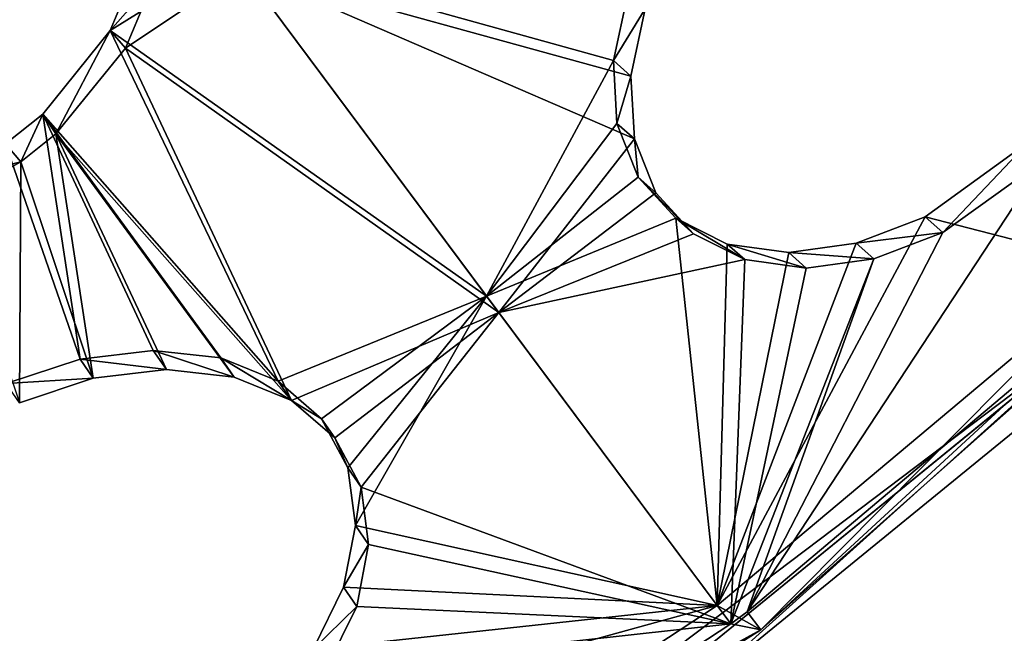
# Model space of a CAD drawing. Header units: millimetres. Extents: x 0 to 2133, y 0 to 2087.
# Tile 157 of 256: x 2042 to 2065, y 52 to 67. Entities that reach past the tile are written whole.
import ezdxf

# ---------------------------------------------------------------- set-up
doc = ezdxf.new("R2010")
doc.units = ezdxf.units.MM
doc.header["$LTSCALE"] = 25.4
doc.layers.get('0').update_dxf_attribs({"true_color": 0xff5454})

# ---------------------------------------------------------------- blocks, each defined once
blk = doc.blocks.new('COSMO-S-3382-4917.STL#2')
at = {"color": 250, "true_color": 0x282828}
mesh = blk.add_polyface(dxfattribs=at)
corners = [(1709.841, 208.672, 1539.288), (1710.486, 206.25, 1539.288), (1709.88, 193.269, 1539.288), (1711.624, 223.971, 1539.288), (1713.18, 228.005, 1539.288), (1715.203, 238.952, 1539.288), (1719.512, 248.991, 1539.288), (1720.53, 253.404, 1539.288), (1729.3, 268.606, 1539.288), (1727.528, 267.125, 1539.288), (1736.1, 279.922, 1539.288), (1742.261, 286.284, 1539.288), (1746.125, 291.615, 1539.288), (1758.024, 301.517, 1539.288), (1757.464, 302.04, 1539.288), (1769.955, 311.052, 1539.288), (1776.134, 313.868, 1539.288), (1783.424, 318.522, 1539.288), (1796.071, 322.98, 1539.288), (1797.683, 324.347, 1539.288), (1817.262, 328.591, 1539.288), (1812.531, 328.445, 1539.288), (1827.758, 330.758, 1539.288), (1839.095, 330.541, 1539.288), (1843.153, 331.254, 1539.288), (1860.945, 328.773, 1539.288), (1858.498, 329.925, 1539.288), (1873.578, 326.791, 1539.288), (1882.181, 323.337, 1539.288), (1888.182, 321.895, 1539.288), (1902.193, 314.391, 1539.288), (1902.104, 315.307, 1539.288), (1915.15, 307.118, 1539.288), (1920.405, 302.191, 1539.288), (1927.135, 297.443, 1539.288), (1936.294, 287.09, 1539.288), (1937.892, 286.419, 1539.288), (1949.402, 269.52, 1539.288), (1947.269, 274.2, 1539.288), (1955.136, 260.958, 1539.288), (1959.352, 249.987, 1539.288), (1961.381, 246.878, 1539.288), (1965.858, 229.054, 1539.288), (1965.917, 232.159, 1539.288), (1968.732, 207.323, 1539.288), (1968.68, 217.006, 1539.288), (1969.632, 201.633, 1539.288), (1968.758, 186.255, 1539.288), (1711.741, 177.98, 1539.288), (1711.508, 184.353, 1539.288), (1716.215, 162.944, 1539.288), (1715.397, 163.017, 1539.288), (1720.797, 148.592, 1539.288), (1724.472, 142.638, 1539.288), (1727.865, 134.907, 1539.288), (1736.043, 124.02, 1539.288), (1736.502, 122.154, 1539.288), (1750.594, 107.625, 1539.288), (1746.587, 110.512, 1539.288), (1757.978, 100.145, 1539.288), (1767.706, 93.925, 1539.288), (1767.283, 93.294, 1539.288), (1770.516, 91.197, 1539.288), (1786.887, 83.314, 1539.288), (1784.023, 83.796, 1539.288), (1798.311, 78.043, 1539.288), (1807.586, 76.097, 1539.288), (1813.179, 74.021, 1539.288), (1829.206, 72.482, 1539.288), (1828.419, 71.786, 1539.288), (1843.816, 71.369, 1539.288), (1851.127, 72.573, 1539.288), (1859.154, 72.776, 1539.288), (1872.717, 76.367, 1539.288), (1874.218, 75.987, 1539.288), (1893.355, 83.756, 1539.288), (1888.797, 80.957, 1539.288), (1902.685, 87.616, 1539.288), (1912.448, 94.526, 1539.288), (1915.688, 95.872, 1539.288), (1929.445, 108.368, 1539.288), (1927.624, 105.607, 1539.288), (1938.325, 116.686, 1539.288), (1943.859, 124.883, 1539.288), (1947.64, 128.953, 1539.288), (1955.275, 143.597, 1539.288), (1955.438, 142.235, 1539.288), (1963.364, 163.97, 1539.288), (1961.612, 156.346, 1539.288), (1966.073, 171.089, 1539.288), (1967.893, 185.418, 1539.288)]
mesh.append_faces([[corners[k] for k in face] for face in [(0, 1, 2), (1, 3, 4), (4, 5, 6), (6, 7, 8), (8, 10, 11), (11, 12, 13), (13, 15, 16), (16, 17, 18), (18, 19, 20), (20, 22, 23), (23, 24, 25), (25, 27, 28), (28, 29, 30), (30, 32, 33), (33, 34, 35), (35, 36, 37), (37, 39, 40), (40, 41, 42), (42, 43, 44), (48, 50, 51), (51, 50, 52), (52, 53, 54), (54, 55, 56), (56, 57, 58), (58, 57, 59), (59, 60, 61), (61, 60, 62), (62, 63, 64), (64, 63, 65), (65, 66, 67), (67, 68, 69), (69, 68, 70), (70, 71, 72), (72, 73, 74), (74, 75, 76), (76, 75, 77), (77, 78, 79), (79, 80, 81), (81, 80, 82), (82, 83, 84), (84, 85, 86), (86, 87, 88), (88, 87, 89), (89, 90, 47)]], dxfattribs={"vtx0": -1, "vtx1": -1, "color": 250})
mesh.append_faces([[corners[k] for k in face] for face in [(1, 0, 3), (4, 3, 5), (6, 5, 7), (8, 7, 9), (8, 9, 10), (11, 10, 12), (13, 12, 14), (13, 14, 15), (16, 15, 17), (18, 17, 19), (20, 19, 21), (20, 21, 22), (23, 22, 24), (25, 24, 26), (25, 26, 27), (28, 27, 29), (30, 29, 31), (30, 31, 32), (33, 32, 34), (35, 34, 36), (37, 36, 38), (37, 38, 39), (40, 39, 41), (42, 41, 43), (44, 43, 45), (44, 45, 46), (44, 46, 47), (1, 48, 2), (48, 1, 49), (48, 49, 50), (52, 50, 53), (54, 53, 55), (56, 55, 57), (59, 57, 60), (62, 60, 63), (65, 63, 66), (67, 66, 68), (70, 68, 71), (72, 71, 73), (74, 73, 75), (77, 75, 78), (79, 78, 80), (82, 80, 83), (84, 83, 85), (86, 85, 87), (89, 87, 90), (47, 90, 44)]], dxfattribs={"vtx0": -1, "vtx2": -1, "color": 250})
mesh = blk.add_polyface(dxfattribs=at)
corners = [(1735.545, 182.32, 1669.288), (1734.489, 198.294, 1669.288), (1734.03, 194.764, 1669.288), (1736.958, 178.45, 1669.288), (1738.52, 170.143, 1669.288), (1743.139, 159.432, 1669.288), (1742.915, 158.403, 1669.288), (1748.668, 147.265, 1669.288), (1752.806, 141.927, 1669.288), (1755.697, 136.885, 1669.288), (1765.612, 126.568, 1669.288), (1763.905, 127.41, 1669.288), (1773.176, 118.973, 1669.288), (1781.093, 113.91, 1669.288), (1780.749, 113.397, 1669.288), (1783.38, 111.69, 1669.288), (1798.69, 104.411, 1669.288), (1794.373, 105.666, 1669.288), (1806.002, 100.985, 1669.288), (1817.766, 98.414, 1669.288), (1818.103, 97.711, 1669.288), (1837.633, 96.135, 1669.288), (1830.506, 95.892, 1669.288), (1843.037, 95.552, 1669.288), (1857.572, 97.657, 1669.288), (1855.52, 96.697, 1669.288), (1867.781, 99.311, 1669.288), (1876.863, 102.925, 1669.288), (1879.646, 103.356, 1669.288), (1894.808, 111.749, 1669.288), (1890.949, 108.776, 1669.288), (1901.532, 115.495, 1669.288), (1910.759, 123.809, 1669.288), (1911.247, 123.418, 1669.288), (1924.139, 138.671, 1669.288), (1919.955, 132.435, 1669.288), (1927.537, 142.418, 1669.288), (1934.465, 155.795, 1669.288), (1933.884, 153.229, 1669.288), (1938.908, 164.713, 1669.288), (1941.363, 174.565, 1669.288), (1942.539, 176.712, 1669.288), (1944.585, 194.301, 1669.288), (1944.725, 189.056, 1669.288), (1944.661, 214.083, 1669.288), (1945.436, 201.571, 1669.288), (1735.449, 219.752, 1669.288), (1733.998, 207.3, 1669.288), (1735.82, 218.247, 1669.288), (1738.363, 231.944, 1669.288), (1740.903, 237.587, 1669.288), (1742.698, 243.706, 1669.288), (1749.554, 255.616, 1669.288), (1748.393, 254.874, 1669.288), (1755.37, 265.289, 1669.288), (1761.461, 271.682, 1669.288), (1763.529, 274.805, 1669.288), (1776.193, 285.204, 1669.288), (1772.757, 283.29, 1669.288), (1782.924, 290.624, 1669.288), (1793.219, 295.693, 1669.288), (1793.886, 296.705, 1669.288), (1811.921, 302.771, 1669.288), (1805.491, 301.445, 1669.288), (1817.575, 304.781, 1669.288), (1831.625, 306.182, 1669.288), (1829.968, 306.663, 1669.288), (1842.498, 307.066, 1669.288), (1851.619, 305.802, 1669.288), (1854.987, 305.985, 1669.288), (1871.179, 301.645, 1669.288), (1867.26, 303.434, 1669.288), (1879.146, 299.45, 1669.288), (1889.599, 293.861, 1669.288), (1890.477, 294.088, 1669.288), (1906.213, 282.732, 1669.288), (1901.094, 287.423, 1669.288), (1910.849, 279.549, 1669.288), (1920.421, 268.66, 1669.288), (1919.603, 270.577, 1669.288), (1927.235, 260.632, 1669.288), (1931.708, 252.154, 1669.288), (1933.638, 249.854, 1669.288), (1939.668, 233.809, 1669.288), (1938.72, 238.395, 1669.288), (1942.412, 226.415, 1669.288), (1944.013, 214.29, 1669.288)]
mesh.append_faces([[corners[k] for k in face] for face in [(44, 43, 45), (2, 46, 47)]], dxfattribs={"vtx0": -1, "color": 250})
mesh.append_faces([[corners[k] for k in face] for face in [(0, 1, 2), (1, 0, 3), (3, 4, 5), (5, 7, 8), (8, 9, 10), (10, 12, 13), (13, 15, 16), (16, 18, 19), (19, 20, 21), (21, 23, 24), (24, 26, 27), (27, 28, 29), (29, 31, 32), (32, 33, 34), (34, 36, 37), (37, 39, 40), (40, 41, 42), (46, 48, 49), (49, 50, 51), (51, 52, 53), (53, 52, 54), (54, 55, 56), (56, 57, 58), (58, 57, 59), (59, 60, 61), (61, 62, 63), (63, 62, 64), (64, 65, 66), (66, 65, 67), (67, 68, 69), (69, 70, 71), (71, 70, 72), (72, 73, 74), (74, 75, 76), (76, 75, 77), (77, 78, 79), (79, 78, 80), (80, 81, 82), (82, 83, 84), (84, 83, 85), (85, 86, 44)]], dxfattribs={"vtx0": -1, "vtx1": -1, "color": 250})
mesh.append_faces([[corners[k] for k in face] for face in [(42, 43, 44), (46, 2, 1)]], dxfattribs={"vtx0": -1, "vtx1": -1, "vtx2": -1, "color": 250})
mesh.append_faces([[corners[k] for k in face] for face in [(3, 0, 4), (5, 4, 6), (5, 6, 7), (8, 7, 9), (10, 9, 11), (10, 11, 12), (13, 12, 14), (13, 14, 15), (16, 15, 17), (16, 17, 18), (19, 18, 20), (21, 20, 22), (21, 22, 23), (24, 23, 25), (24, 25, 26), (27, 26, 28), (29, 28, 30), (29, 30, 31), (32, 31, 33), (34, 33, 35), (34, 35, 36), (37, 36, 38), (37, 38, 39), (40, 39, 41), (42, 41, 43), (46, 1, 48), (49, 48, 50), (51, 50, 52), (54, 52, 55), (56, 55, 57), (59, 57, 60), (61, 60, 62), (64, 62, 65), (67, 65, 68), (69, 68, 70), (72, 70, 73), (74, 73, 75), (77, 75, 78), (80, 78, 81), (82, 81, 83), (85, 83, 86), (44, 86, 42)]], dxfattribs={"vtx0": -1, "vtx2": -1, "color": 250})
mesh = blk.add_polyface(dxfattribs=at)
corners = [(1734.165, 205.552, 1666.919), (1735.133, 201.301, 1666.919), (1734.849, 188.578, 1666.919), (1736.212, 222.415, 1666.919), (1735.839, 213.433, 1666.919), (1737.949, 225.401, 1666.919), (1740.938, 238.731, 1666.919), (1741.435, 237.042, 1666.919), (1748.221, 254.078, 1666.919), (1746.248, 248.201, 1666.919), (1752.324, 258.725, 1666.919), (1757.87, 268.058, 1666.919), (1759.581, 268.472, 1666.919), (1769.638, 280.309, 1666.919), (1767.92, 277.312, 1666.919), (1777.229, 285.123, 1666.919), (1783.218, 290.514, 1666.919), (1787.382, 291.801, 1666.919), (1798.259, 298.408, 1666.919), (1798.242, 297.255, 1666.919), (1809.661, 301.411, 1666.919), (1814.372, 303.787, 1666.919), (1821.486, 304.213, 1666.919), (1831.139, 306.512, 1666.919), (1833.556, 305.624, 1666.919), (1839.632, 306.854, 1666.919), (1839.632, 305.801, 1666.919), (1848.125, 306.512, 1666.919), (1845.708, 305.624, 1666.919), (1857.778, 304.213, 1666.919), (1864.892, 303.787, 1666.919), (1869.603, 301.411, 1666.919), (1881.005, 298.408, 1666.919), (1881.022, 297.255, 1666.919), (1896.046, 290.514, 1666.919), (1891.882, 291.801, 1666.919), (1902.035, 285.123, 1666.919), (1909.627, 280.309, 1666.919), (1911.344, 277.312, 1666.919), (1921.394, 268.058, 1666.919), (1919.683, 268.472, 1666.919), (1926.94, 258.725, 1666.919), (1931.043, 254.078, 1666.919), (1933.016, 248.201, 1666.919), (1938.326, 238.731, 1666.919), (1937.829, 237.042, 1666.919), (1941.315, 225.401, 1666.919), (1943.052, 222.415, 1666.919), (1943.425, 213.433, 1666.919), (1945.099, 205.552, 1666.919), (1944.131, 201.301, 1666.919), (1944.415, 188.578, 1666.919), (1735.839, 189.17, 1666.919), (1738.247, 171.935, 1666.919), (1737.949, 177.202, 1666.919), (1741.435, 165.561, 1666.919), (1744.27, 156.052, 1666.919), (1746.248, 154.402, 1666.919), (1752.764, 141.341, 1666.919), (1752.324, 143.878, 1666.919), (1759.581, 134.131, 1666.919), (1763.507, 128.182, 1666.919), (1767.92, 125.291, 1666.919), (1776.222, 116.918, 1666.919), (1777.229, 117.48, 1666.919), (1790.579, 107.839, 1666.919), (1787.382, 110.802, 1666.919), (1798.242, 105.348, 1666.919), (1806.207, 101.181, 1666.919), (1809.661, 101.192, 1666.919), (1822.7, 97.115, 1666.919), (1821.486, 98.39, 1666.919), (1833.556, 96.979, 1666.919), (1839.632, 95.749, 1666.919), (1845.708, 96.979, 1666.919), (1856.564, 97.115, 1666.919), (1857.778, 98.39, 1666.919), (1873.057, 101.181, 1666.919), (1869.603, 101.192, 1666.919), (1881.022, 105.348, 1666.919), (1888.685, 107.839, 1666.919), (1891.882, 110.802, 1666.919), (1903.042, 116.918, 1666.919), (1902.035, 117.48, 1666.919), (1911.344, 125.291, 1666.919), (1915.757, 128.182, 1666.919), (1919.683, 134.131, 1666.919), (1926.5, 141.341, 1666.919), (1926.94, 143.878, 1666.919), (1934.994, 156.052, 1666.919), (1933.016, 154.402, 1666.919), (1937.829, 165.561, 1666.919), (1941.017, 171.935, 1666.919), (1941.315, 177.202, 1666.919), (1943.425, 189.17, 1666.919)]
mesh.append_faces([[corners[k] for k in face] for face in [(0, 1, 2), (1, 3, 4), (4, 3, 5), (5, 6, 7), (7, 8, 9), (9, 8, 10), (10, 11, 12), (12, 13, 14), (14, 13, 15), (15, 16, 17), (17, 18, 19), (19, 18, 20), (20, 21, 22), (22, 23, 24), (24, 25, 26), (26, 27, 28), (28, 27, 29), (29, 30, 31), (31, 32, 33), (33, 34, 35), (35, 34, 36), (36, 37, 38), (38, 39, 40), (40, 39, 41), (41, 42, 43), (43, 44, 45), (45, 44, 46), (46, 47, 48), (48, 49, 50), (2, 52, 53), (52, 2, 1), (53, 55, 56), (56, 57, 58), (58, 60, 61), (61, 62, 63), (63, 64, 65), (65, 67, 68), (68, 69, 70), (70, 72, 73), (73, 74, 75), (75, 76, 77), (77, 79, 80), (80, 81, 82), (82, 84, 85), (85, 86, 87), (87, 88, 89), (89, 91, 92), (92, 93, 51)]], dxfattribs={"vtx0": -1, "vtx1": -1, "color": 250})
mesh.append_faces([[corners[k] for k in face] for face in [(1, 0, 3), (5, 3, 6), (7, 6, 8), (10, 8, 11), (12, 11, 13), (15, 13, 16), (17, 16, 18), (20, 18, 21), (22, 21, 23), (24, 23, 25), (26, 25, 27), (29, 27, 30), (31, 30, 32), (33, 32, 34), (36, 34, 37), (38, 37, 39), (41, 39, 42), (43, 42, 44), (46, 44, 47), (48, 47, 49), (50, 49, 51), (53, 52, 54), (53, 54, 55), (56, 55, 57), (58, 57, 59), (58, 59, 60), (61, 60, 62), (63, 62, 64), (65, 64, 66), (65, 66, 67), (68, 67, 69), (70, 69, 71), (70, 71, 72), (73, 72, 74), (75, 74, 76), (77, 76, 78), (77, 78, 79), (80, 79, 81), (82, 81, 83), (82, 83, 84), (85, 84, 86), (87, 86, 88), (89, 88, 90), (89, 90, 91), (92, 91, 93), (51, 93, 94), (51, 94, 50)]], dxfattribs={"vtx0": -1, "vtx2": -1, "color": 250})
mesh = blk.add_polyface(dxfattribs=at)
corners = [(1890.847, 132.508, 1685.666), (1888.03, 130.754, 1685.839), (1888.674, 132.299, 1686.568)]
mesh.append_faces([[corners[k] for k in face] for face in [(0, 1, 2)]], dxfattribs={"color": 250})
mesh = blk.add_polyface(dxfattribs=at)
corners = [(1896.716, 124.624, 1676.753), (1888.03, 130.754, 1685.839), (1890.847, 132.508, 1685.666)]
mesh.append_faces([[corners[k] for k in face] for face in [(0, 1, 2)]], dxfattribs={"color": 250})
mesh = blk.add_polyface(dxfattribs=at)
corners = [(1899.973, 131.612, 1680.047), (1899.642, 130.058, 1679.137), (1890.847, 132.508, 1685.666)]
mesh.append_faces([[corners[k] for k in face] for face in [(0, 1, 2)]], dxfattribs={"color": 250})
mesh = blk.add_polyface(dxfattribs=at)
corners = [(1899.642, 130.058, 1679.137), (1896.716, 124.624, 1676.753), (1890.847, 132.508, 1685.666)]
mesh.append_faces([[corners[k] for k in face] for face in [(0, 1, 2)]], dxfattribs={"color": 250})
mesh = blk.add_polyface(dxfattribs=at)
corners = [(1889.027, 131.891, 1687.162), (1888.03, 130.754, 1685.839), (1888.384, 130.346, 1686.434), (1888.674, 132.299, 1686.568)]
mesh.append_faces([[corners[k] for k in face] for face in [(0, 1, 2), (1, 0, 3)]], dxfattribs={"vtx0": -1, "color": 250})
mesh = blk.add_polyface(dxfattribs=at)
corners = [(1897.003, 124.24, 1677.405), (1891.101, 132.167, 1686.352), (1888.384, 130.346, 1686.434)]
mesh.append_faces([[corners[k] for k in face] for face in [(0, 1, 2)]], dxfattribs={"color": 250})
mesh = blk.add_polyface(dxfattribs=at)
corners = [(1891.101, 132.167, 1686.352), (1889.027, 131.891, 1687.162), (1888.384, 130.346, 1686.434)]
mesh.append_faces([[corners[k] for k in face] for face in [(0, 1, 2)]], dxfattribs={"color": 250})
mesh = blk.add_polyface(dxfattribs=at)
corners = [(1900.13, 128.25, 1678.61), (1891.101, 132.167, 1686.352), (1897.003, 124.24, 1677.405)]
mesh.append_faces([[corners[k] for k in face] for face in [(0, 1, 2)]], dxfattribs={"color": 250})
mesh = blk.add_polyface(dxfattribs=at)
corners = [(1900.13, 128.25, 1678.61), (1900.046, 129.698, 1679.731), (1891.101, 132.167, 1686.352)]
mesh.append_faces([[corners[k] for k in face] for face in [(0, 1, 2)]], dxfattribs={"color": 250})
mesh = blk.add_polyface(dxfattribs=at)
corners = [(1900.377, 131.254, 1680.642), (1891.101, 132.167, 1686.352), (1900.046, 129.698, 1679.731)]
mesh.append_faces([[corners[k] for k in face] for face in [(0, 1, 2)]], dxfattribs={"color": 250})
mesh = blk.add_polyface(dxfattribs=at)
corners = [(1899.642, 130.058, 1679.137), (1900.377, 131.254, 1680.642), (1900.046, 129.698, 1679.731), (1899.973, 131.612, 1680.047)]
mesh.append_faces([[corners[k] for k in face] for face in [(0, 1, 2), (1, 0, 3)]], dxfattribs={"vtx0": -1, "color": 250})
mesh = blk.add_polyface(dxfattribs=at)
corners = [(1891.909, 122.657, 1677.898), (1886.474, 128.823, 1685.226), (1888.03, 130.754, 1685.839)]
mesh.append_faces([[corners[k] for k in face] for face in [(0, 1, 2)]], dxfattribs={"color": 250})
mesh = blk.add_polyface(dxfattribs=at)
corners = [(1888.03, 130.754, 1685.839), (1886.474, 128.823, 1685.226), (1886.774, 128.365, 1685.812)]
mesh.append_faces([[corners[k] for k in face] for face in [(0, 1, 2)]], dxfattribs={"color": 250})
mesh = blk.add_polyface(dxfattribs=at)
corners = [(1888.03, 130.754, 1685.839), (1886.774, 128.365, 1685.812), (1888.384, 130.346, 1686.434)]
mesh.append_faces([[corners[k] for k in face] for face in [(0, 1, 2)]], dxfattribs={"color": 250})
mesh = blk.add_polyface(dxfattribs=at)
corners = [(1896.716, 124.624, 1676.753), (1891.909, 122.657, 1677.898), (1888.03, 130.754, 1685.839)]
mesh.append_faces([[corners[k] for k in face] for face in [(0, 1, 2)]], dxfattribs={"color": 250})
mesh = blk.add_polyface(dxfattribs=at)
corners = [(1892.215, 122.214, 1678.49), (1888.384, 130.346, 1686.434), (1886.774, 128.365, 1685.812)]
mesh.append_faces([[corners[k] for k in face] for face in [(0, 1, 2)]], dxfattribs={"color": 250})
mesh = blk.add_polyface(dxfattribs=at)
corners = [(1897.003, 124.24, 1677.405), (1888.384, 130.346, 1686.434), (1892.215, 122.214, 1678.49)]
mesh.append_faces([[corners[k] for k in face] for face in [(0, 1, 2)]], dxfattribs={"color": 250})
mesh = blk.add_polyface(dxfattribs=at)
corners = [(1899.725, 128.609, 1678.014), (1896.716, 124.624, 1676.753), (1899.642, 130.058, 1679.137)]
mesh.append_faces([[corners[k] for k in face] for face in [(0, 1, 2)]], dxfattribs={"color": 250})
mesh = blk.add_polyface(dxfattribs=at)
corners = [(1899.725, 128.609, 1678.014), (1900.046, 129.698, 1679.731), (1900.13, 128.25, 1678.61), (1899.642, 130.058, 1679.137)]
mesh.append_faces([[corners[k] for k in face] for face in [(0, 1, 2), (1, 0, 3)]], dxfattribs={"vtx0": -1, "color": 250})
mesh = blk.add_polyface(dxfattribs=at)
corners = [(1887.335, 123.167, 1680.638), (1885.614, 128.134, 1685.127), (1886.474, 128.823, 1685.226)]
mesh.append_faces([[corners[k] for k in face] for face in [(0, 1, 2)]], dxfattribs={"color": 250})
mesh = blk.add_polyface(dxfattribs=at)
corners = [(1886.474, 128.823, 1685.226), (1885.614, 128.134, 1685.127), (1885.969, 127.725, 1685.723)]
mesh.append_faces([[corners[k] for k in face] for face in [(0, 1, 2)]], dxfattribs={"color": 250})
mesh = blk.add_polyface(dxfattribs=at)
corners = [(1886.774, 128.365, 1685.812), (1886.474, 128.823, 1685.226), (1885.969, 127.725, 1685.723)]
mesh.append_faces([[corners[k] for k in face] for face in [(0, 1, 2)]], dxfattribs={"color": 250})
mesh = blk.add_polyface(dxfattribs=at)
corners = [(1889.025, 123.369, 1679.969), (1887.335, 123.167, 1680.638), (1886.474, 128.823, 1685.226)]
mesh.append_faces([[corners[k] for k in face] for face in [(0, 1, 2)]], dxfattribs={"color": 250})
mesh = blk.add_polyface(dxfattribs=at)
corners = [(1891.909, 122.657, 1677.898), (1890.585, 123.195, 1679.034), (1886.474, 128.823, 1685.226)]
mesh.append_faces([[corners[k] for k in face] for face in [(0, 1, 2)]], dxfattribs={"color": 250})
mesh = blk.add_polyface(dxfattribs=at)
corners = [(1890.585, 123.195, 1679.034), (1889.025, 123.369, 1679.969), (1886.474, 128.823, 1685.226)]
mesh.append_faces([[corners[k] for k in face] for face in [(0, 1, 2)]], dxfattribs={"color": 250})
mesh = blk.add_polyface(dxfattribs=at)
corners = [(1900.217, 127.368, 1676.76), (1896.716, 124.624, 1676.753), (1899.725, 128.609, 1678.014)]
mesh.append_faces([[corners[k] for k in face] for face in [(0, 1, 2)]], dxfattribs={"color": 250})
mesh = blk.add_polyface(dxfattribs=at)
corners = [(1900.217, 127.368, 1676.76), (1900.13, 128.25, 1678.61), (1900.622, 127.009, 1677.356), (1899.725, 128.609, 1678.014)]
mesh.append_faces([[corners[k] for k in face] for face in [(0, 1, 2), (1, 0, 3)]], dxfattribs={"vtx0": -1, "color": 250})
mesh = blk.add_polyface(dxfattribs=at)
corners = [(1887.641, 122.724, 1681.23), (1886.774, 128.365, 1685.812), (1885.969, 127.725, 1685.723)]
mesh.append_faces([[corners[k] for k in face] for face in [(0, 1, 2)]], dxfattribs={"color": 250})
mesh = blk.add_polyface(dxfattribs=at)
corners = [(1892.215, 122.214, 1678.49), (1886.774, 128.365, 1685.812), (1890.89, 122.752, 1679.627)]
mesh.append_faces([[corners[k] for k in face] for face in [(0, 1, 2)]], dxfattribs={"color": 250})
mesh = blk.add_polyface(dxfattribs=at)
corners = [(1889.331, 122.926, 1680.561), (1886.774, 128.365, 1685.812), (1887.641, 122.724, 1681.23)]
mesh.append_faces([[corners[k] for k in face] for face in [(0, 1, 2)]], dxfattribs={"color": 250})
mesh = blk.add_polyface(dxfattribs=at)
corners = [(1890.89, 122.752, 1679.627), (1886.774, 128.365, 1685.812), (1889.331, 122.926, 1680.561)]
mesh.append_faces([[corners[k] for k in face] for face in [(0, 1, 2)]], dxfattribs={"color": 250})
mesh = blk.add_polyface(dxfattribs=at)
corners = [(1900.622, 127.009, 1677.356), (1900.13, 128.25, 1678.61), (1897.003, 124.24, 1677.405)]
mesh.append_faces([[corners[k] for k in face] for face in [(0, 1, 2)]], dxfattribs={"color": 250})
mesh = blk.add_polyface(dxfattribs=at)
corners = [(1911.709, 124.905, 1667.532), (1903.042, 116.918, 1666.919), (1915.757, 128.182, 1666.919)]
mesh.append_faces([[corners[k] for k in face] for face in [(0, 1, 2)]], dxfattribs={"color": 250})
mesh = blk.add_polyface(dxfattribs=at)
corners = [(1911.344, 125.291, 1666.919), (1906.838, 126.449, 1671.47), (1909.241, 128.189, 1671.073)]
mesh.append_faces([[corners[k] for k in face] for face in [(0, 1, 2)]], dxfattribs={"color": 250})
mesh = blk.add_polyface(dxfattribs=at)
corners = [(1907.244, 126.09, 1672.067), (1909.241, 128.189, 1671.073), (1906.838, 126.449, 1671.47)]
mesh.append_faces([[corners[k] for k in face] for face in [(0, 1, 2)]], dxfattribs={"color": 250})
mesh = blk.add_polyface(dxfattribs=at)
corners = [(1909.581, 127.766, 1671.668), (1909.241, 128.189, 1671.073), (1907.244, 126.09, 1672.067)]
mesh.append_faces([[corners[k] for k in face] for face in [(0, 1, 2)]], dxfattribs={"color": 250})
mesh = blk.add_polyface(dxfattribs=at)
corners = [(1885.614, 128.134, 1685.127), (1885.63, 122.601, 1680.995), (1884.008, 127.241, 1685.193), (1887.335, 123.167, 1680.638)]
mesh.append_faces([[corners[k] for k in face] for face in [(0, 1, 2), (1, 0, 3)]], dxfattribs={"vtx0": -1, "color": 250})
mesh = blk.add_polyface(dxfattribs=at)
corners = [(1884.008, 127.241, 1685.193), (1885.969, 127.725, 1685.723), (1885.614, 128.134, 1685.127), (1884.362, 126.831, 1685.79)]
mesh.append_faces([[corners[k] for k in face] for face in [(0, 1, 2), (1, 0, 3)]], dxfattribs={"vtx0": -1, "color": 250})
mesh = blk.add_polyface(dxfattribs=at)
corners = [(1885.936, 122.158, 1681.588), (1885.969, 127.725, 1685.723), (1884.362, 126.831, 1685.79), (1887.641, 122.724, 1681.23)]
mesh.append_faces([[corners[k] for k in face] for face in [(0, 1, 2), (1, 0, 3)]], dxfattribs={"vtx0": -1, "color": 250})
mesh = blk.add_polyface(dxfattribs=at)
corners = [(1911.709, 124.905, 1667.532), (1909.581, 127.766, 1671.668), (1902.729, 117.335, 1667.532)]
mesh.append_faces([[corners[k] for k in face] for face in [(0, 1, 2)]], dxfattribs={"color": 250})
mesh = blk.add_polyface(dxfattribs=at)
corners = [(1909.581, 127.766, 1671.668), (1907.244, 126.09, 1672.067), (1902.729, 117.335, 1667.532)]
mesh.append_faces([[corners[k] for k in face] for face in [(0, 1, 2)]], dxfattribs={"color": 250})
mesh = blk.add_polyface(dxfattribs=at)
corners = [(1901.084, 126.419, 1675.457), (1896.716, 124.624, 1676.753), (1900.217, 127.368, 1676.76)]
mesh.append_faces([[corners[k] for k in face] for face in [(0, 1, 2)]], dxfattribs={"color": 250})
mesh = blk.add_polyface(dxfattribs=at)
corners = [(1900.217, 127.368, 1676.76), (1901.49, 126.059, 1676.054), (1901.084, 126.419, 1675.457), (1900.622, 127.009, 1677.356)]
mesh.append_faces([[corners[k] for k in face] for face in [(0, 1, 2), (1, 0, 3)]], dxfattribs={"vtx0": -1, "color": 250})
mesh = blk.add_polyface(dxfattribs=at)
corners = [(1901.49, 126.059, 1676.054), (1900.622, 127.009, 1677.356), (1897.003, 124.24, 1677.405)]
mesh.append_faces([[corners[k] for k in face] for face in [(0, 1, 2)]], dxfattribs={"color": 250})
mesh = blk.add_polyface(dxfattribs=at)
corners = [(1902.035, 117.48, 1666.919), (1896.716, 124.624, 1676.753), (1901.084, 126.419, 1675.457)]
mesh.append_faces([[corners[k] for k in face] for face in [(0, 1, 2)]], dxfattribs={"color": 250})
mesh = blk.add_polyface(dxfattribs=at)
corners = [(1902.268, 125.825, 1674.196), (1902.035, 117.48, 1666.919), (1901.084, 126.419, 1675.457)]
mesh.append_faces([[corners[k] for k in face] for face in [(0, 1, 2)]], dxfattribs={"color": 250})
mesh = blk.add_polyface(dxfattribs=at)
corners = [(1901.084, 126.419, 1675.457), (1902.675, 125.465, 1674.793), (1902.268, 125.825, 1674.196), (1901.49, 126.059, 1676.054)]
mesh.append_faces([[corners[k] for k in face] for face in [(0, 1, 2), (1, 0, 3)]], dxfattribs={"vtx0": -1, "color": 250})
mesh = blk.add_polyface(dxfattribs=at)
corners = [(1906.838, 126.449, 1671.47), (1902.035, 117.48, 1666.919), (1905.246, 125.841, 1672.132)]
mesh.append_faces([[corners[k] for k in face] for face in [(0, 1, 2)]], dxfattribs={"color": 250})
mesh = blk.add_polyface(dxfattribs=at)
corners = [(1911.344, 125.291, 1666.919), (1902.035, 117.48, 1666.919), (1906.838, 126.449, 1671.47)]
mesh.append_faces([[corners[k] for k in face] for face in [(0, 1, 2)]], dxfattribs={"color": 250})
mesh = blk.add_polyface(dxfattribs=at)
corners = [(1905.246, 125.841, 1672.132), (1907.244, 126.09, 1672.067), (1906.838, 126.449, 1671.47), (1905.652, 125.481, 1672.729)]
mesh.append_faces([[corners[k] for k in face] for face in [(0, 1, 2), (1, 0, 3)]], dxfattribs={"vtx0": -1, "color": 250})
mesh = blk.add_polyface(dxfattribs=at)
corners = [(1902.675, 125.465, 1674.793), (1901.49, 126.059, 1676.054), (1897.003, 124.24, 1677.405)]
mesh.append_faces([[corners[k] for k in face] for face in [(0, 1, 2)]], dxfattribs={"color": 250})
mesh = blk.add_polyface(dxfattribs=at)
corners = [(1907.244, 126.09, 1672.067), (1905.652, 125.481, 1672.729), (1902.729, 117.335, 1667.532)]
mesh.append_faces([[corners[k] for k in face] for face in [(0, 1, 2)]], dxfattribs={"color": 250})
mesh = blk.add_polyface(dxfattribs=at)
corners = [(1905.246, 125.841, 1672.132), (1902.035, 117.48, 1666.919), (1903.688, 125.628, 1673.062)]
mesh.append_faces([[corners[k] for k in face] for face in [(0, 1, 2)]], dxfattribs={"color": 250})
mesh = blk.add_polyface(dxfattribs=at)
corners = [(1903.688, 125.628, 1673.062), (1902.035, 117.48, 1666.919), (1902.268, 125.825, 1674.196)]
mesh.append_faces([[corners[k] for k in face] for face in [(0, 1, 2)]], dxfattribs={"color": 250})
mesh = blk.add_polyface(dxfattribs=at)
corners = [(1902.268, 125.825, 1674.196), (1904.094, 125.268, 1673.659), (1903.688, 125.628, 1673.062), (1902.675, 125.465, 1674.793)]
mesh.append_faces([[corners[k] for k in face] for face in [(0, 1, 2), (1, 0, 3)]], dxfattribs={"vtx0": -1, "color": 250})
mesh = blk.add_polyface(dxfattribs=at)
corners = [(1903.688, 125.628, 1673.062), (1905.652, 125.481, 1672.729), (1905.246, 125.841, 1672.132), (1904.094, 125.268, 1673.659)]
mesh.append_faces([[corners[k] for k in face] for face in [(0, 1, 2), (1, 0, 3)]], dxfattribs={"vtx0": -1, "color": 250})
mesh = blk.add_polyface(dxfattribs=at)
corners = [(1902.675, 125.465, 1674.793), (1897.003, 124.24, 1677.405), (1902.352, 117.054, 1667.532)]
mesh.append_faces([[corners[k] for k in face] for face in [(0, 1, 2)]], dxfattribs={"color": 250})
mesh = blk.add_polyface(dxfattribs=at)
corners = [(1905.652, 125.481, 1672.729), (1902.352, 117.054, 1667.532), (1902.729, 117.335, 1667.532)]
mesh.append_faces([[corners[k] for k in face] for face in [(0, 1, 2)]], dxfattribs={"color": 250})
mesh = blk.add_polyface(dxfattribs=at)
corners = [(1905.652, 125.481, 1672.729), (1904.094, 125.268, 1673.659), (1902.352, 117.054, 1667.532)]
mesh.append_faces([[corners[k] for k in face] for face in [(0, 1, 2)]], dxfattribs={"color": 250})
mesh = blk.add_polyface(dxfattribs=at)
corners = [(1904.094, 125.268, 1673.659), (1902.675, 125.465, 1674.793), (1902.352, 117.054, 1667.532)]
mesh.append_faces([[corners[k] for k in face] for face in [(0, 1, 2)]], dxfattribs={"color": 250})
mesh = blk.add_polyface(dxfattribs=at)
corners = [(1911.709, 124.905, 1667.532), (1902.729, 117.335, 1667.532), (1903.042, 116.918, 1666.919)]
mesh.append_faces([[corners[k] for k in face] for face in [(0, 1, 2)]], dxfattribs={"color": 250})
mesh = blk.add_polyface(dxfattribs=at)
corners = [(1896.716, 124.624, 1676.753), (1892.91, 121.79, 1676.634), (1891.909, 122.657, 1677.898)]
mesh.append_faces([[corners[k] for k in face] for face in [(0, 1, 2)]], dxfattribs={"color": 250})
mesh = blk.add_polyface(dxfattribs=at)
corners = [(1896.716, 124.624, 1676.753), (1893.517, 120.654, 1675.331), (1892.91, 121.79, 1676.634)]
mesh.append_faces([[corners[k] for k in face] for face in [(0, 1, 2)]], dxfattribs={"color": 250})
mesh = blk.add_polyface(dxfattribs=at)
corners = [(1896.716, 124.624, 1676.753), (1893.688, 119.329, 1674.08), (1893.517, 120.654, 1675.331)]
mesh.append_faces([[corners[k] for k in face] for face in [(0, 1, 2)]], dxfattribs={"color": 250})
mesh = blk.add_polyface(dxfattribs=at)
corners = [(1902.035, 117.48, 1666.919), (1893.688, 119.329, 1674.08), (1896.716, 124.624, 1676.753)]
mesh.append_faces([[corners[k] for k in face] for face in [(0, 1, 2)]], dxfattribs={"color": 250})
mesh = blk.add_polyface(dxfattribs=at)
corners = [(1897.003, 124.24, 1677.405), (1892.215, 122.214, 1678.49), (1893.216, 121.347, 1677.227)]
mesh.append_faces([[corners[k] for k in face] for face in [(0, 1, 2)]], dxfattribs={"color": 250})
mesh = blk.add_polyface(dxfattribs=at)
corners = [(1897.003, 124.24, 1677.405), (1893.216, 121.347, 1677.227), (1893.823, 120.211, 1675.925)]
mesh.append_faces([[corners[k] for k in face] for face in [(0, 1, 2)]], dxfattribs={"color": 250})
mesh = blk.add_polyface(dxfattribs=at)
corners = [(1902.352, 117.054, 1667.532), (1897.003, 124.24, 1677.405), (1893.823, 120.211, 1675.925)]
mesh.append_faces([[corners[k] for k in face] for face in [(0, 1, 2)]], dxfattribs={"color": 250})
mesh = blk.add_polyface(dxfattribs=at)
corners = [(1901.171, 115.996, 1668.78), (1916.919, 117.249, 1656.486), (1906.436, 108.698, 1656.486), (1910.828, 123.873, 1668.78)]
mesh.append_faces([[corners[k] for k in face] for face in [(0, 1, 2), (1, 0, 3)]], dxfattribs={"vtx0": -1, "color": 250})
mesh = blk.add_polyface(dxfattribs=at)
corners = [(1910.759, 123.809, 1669.288), (1910.828, 123.873, 1668.78), (1901.171, 115.996, 1668.78)]
mesh.append_faces([[corners[k] for k in face] for face in [(0, 1, 2)]], dxfattribs={"color": 250})
mesh = blk.add_polyface(dxfattribs=at)
corners = [(1910.759, 123.809, 1669.288), (1901.171, 115.996, 1668.78), (1894.808, 111.749, 1669.288)]
mesh.append_faces([[corners[k] for k in face] for face in [(0, 1, 2)]], dxfattribs={"color": 250})
mesh = blk.add_polyface(dxfattribs=at)
corners = [(1911.247, 123.418, 1669.288), (1906.828, 108.154, 1656.922), (1917.374, 116.755, 1656.922), (1901.532, 115.495, 1669.288)]
mesh.append_faces([[corners[k] for k in face] for face in [(0, 1, 2), (1, 0, 3)]], dxfattribs={"vtx0": -1, "color": 250})
mesh = blk.add_polyface(dxfattribs=at)
corners = [(1887.641, 122.724, 1681.23), (1885.63, 122.601, 1680.995), (1887.335, 123.167, 1680.638), (1885.936, 122.158, 1681.588)]
mesh.append_faces([[corners[k] for k in face] for face in [(0, 1, 2), (1, 0, 3)]], dxfattribs={"vtx0": -1, "color": 250})
mesh = blk.add_polyface(dxfattribs=at)
corners = [(1889.331, 122.926, 1680.561), (1887.335, 123.167, 1680.638), (1889.025, 123.369, 1679.969), (1887.641, 122.724, 1681.23)]
mesh.append_faces([[corners[k] for k in face] for face in [(0, 1, 2), (1, 0, 3)]], dxfattribs={"vtx0": -1, "color": 250})
mesh = blk.add_polyface(dxfattribs=at)
corners = [(1890.89, 122.752, 1679.627), (1889.025, 123.369, 1679.969), (1890.585, 123.195, 1679.034), (1889.331, 122.926, 1680.561)]
mesh.append_faces([[corners[k] for k in face] for face in [(0, 1, 2), (1, 0, 3)]], dxfattribs={"vtx0": -1, "color": 250})
mesh = blk.add_polyface(dxfattribs=at)
corners = [(1892.215, 122.214, 1678.49), (1890.585, 123.195, 1679.034), (1891.909, 122.657, 1677.898), (1890.89, 122.752, 1679.627)]
mesh.append_faces([[corners[k] for k in face] for face in [(0, 1, 2), (1, 0, 3)]], dxfattribs={"vtx0": -1, "color": 250})
mesh = blk.add_polyface(dxfattribs=at)
corners = [(1892.215, 122.214, 1678.49), (1892.91, 121.79, 1676.634), (1893.216, 121.347, 1677.227), (1891.909, 122.657, 1677.898)]
mesh.append_faces([[corners[k] for k in face] for face in [(0, 1, 2), (1, 0, 3)]], dxfattribs={"vtx0": -1, "color": 250})
mesh = blk.add_polyface(dxfattribs=at)
corners = [(1893.216, 121.347, 1677.227), (1893.517, 120.654, 1675.331), (1893.823, 120.211, 1675.925), (1892.91, 121.79, 1676.634)]
mesh.append_faces([[corners[k] for k in face] for face in [(0, 1, 2), (1, 0, 3)]], dxfattribs={"vtx0": -1, "color": 250})
mesh = blk.add_polyface(dxfattribs=at)
corners = [(1893.823, 120.211, 1675.925), (1893.688, 119.329, 1674.08), (1893.995, 118.885, 1674.674), (1893.517, 120.654, 1675.331)]
mesh.append_faces([[corners[k] for k in face] for face in [(0, 1, 2), (1, 0, 3)]], dxfattribs={"vtx0": -1, "color": 250})
mesh = blk.add_polyface(dxfattribs=at)
corners = [(1902.352, 117.054, 1667.532), (1893.823, 120.211, 1675.925), (1893.995, 118.885, 1674.674)]
mesh.append_faces([[corners[k] for k in face] for face in [(0, 1, 2)]], dxfattribs={"color": 250})
mesh = blk.add_polyface(dxfattribs=at)
corners = [(1902.035, 117.48, 1666.919), (1893.414, 117.903, 1672.963), (1893.688, 119.329, 1674.08)]
mesh.append_faces([[corners[k] for k in face] for face in [(0, 1, 2)]], dxfattribs={"color": 250})
mesh = blk.add_polyface(dxfattribs=at)
corners = [(1893.995, 118.885, 1674.674), (1893.414, 117.903, 1672.963), (1893.72, 117.459, 1673.558), (1893.688, 119.329, 1674.08)]
mesh.append_faces([[corners[k] for k in face] for face in [(0, 1, 2), (1, 0, 3)]], dxfattribs={"vtx0": -1, "color": 250})
mesh = blk.add_polyface(dxfattribs=at)
corners = [(1902.352, 117.054, 1667.532), (1893.995, 118.885, 1674.674), (1893.72, 117.459, 1673.558)]
mesh.append_faces([[corners[k] for k in face] for face in [(0, 1, 2)]], dxfattribs={"color": 250})
mesh = blk.add_polyface(dxfattribs=at)
corners = [(1902.035, 117.48, 1666.919), (1892.711, 116.473, 1672.056), (1893.414, 117.903, 1672.963)]
mesh.append_faces([[corners[k] for k in face] for face in [(0, 1, 2)]], dxfattribs={"color": 250})
mesh = blk.add_polyface(dxfattribs=at)
corners = [(1893.72, 117.459, 1673.558), (1892.711, 116.473, 1672.056), (1893.018, 116.028, 1672.651), (1893.414, 117.903, 1672.963)]
mesh.append_faces([[corners[k] for k in face] for face in [(0, 1, 2), (1, 0, 3)]], dxfattribs={"vtx0": -1, "color": 250})
mesh = blk.add_polyface(dxfattribs=at)
corners = [(1902.035, 117.48, 1666.919), (1891.882, 110.802, 1666.919), (1890.765, 114.37, 1671.18)]
mesh.append_faces([[corners[k] for k in face] for face in [(0, 1, 2)]], dxfattribs={"color": 250})
mesh = blk.add_polyface(dxfattribs=at)
corners = [(1892.711, 116.473, 1672.056), (1902.035, 117.48, 1666.919), (1890.765, 114.37, 1671.18)]
mesh.append_faces([[corners[k] for k in face] for face in [(0, 1, 2)]], dxfattribs={"color": 250})
mesh = blk.add_polyface(dxfattribs=at)
corners = [(1902.352, 117.054, 1667.532), (1893.72, 117.459, 1673.558), (1893.018, 116.028, 1672.651)]
mesh.append_faces([[corners[k] for k in face] for face in [(0, 1, 2)]], dxfattribs={"color": 250})
mesh = blk.add_polyface(dxfattribs=at)
corners = [(1903.042, 116.918, 1666.919), (1902.729, 117.335, 1667.532), (1902.352, 117.054, 1667.532)]
mesh.append_faces([[corners[k] for k in face] for face in [(0, 1, 2)]], dxfattribs={"color": 250})
mesh = blk.add_polyface(dxfattribs=at)
corners = [(1906.436, 108.698, 1656.486), (1922.043, 111.677, 1643.264), (1910.864, 102.559, 1643.264), (1916.919, 117.249, 1656.486)]
mesh.append_faces([[corners[k] for k in face] for face in [(0, 1, 2), (1, 0, 3)]], dxfattribs={"vtx0": -1, "color": 250})
mesh = blk.add_polyface(dxfattribs=at)
corners = [(1893.018, 116.028, 1672.651), (1892.148, 110.342, 1667.532), (1902.352, 117.054, 1667.532)]
mesh.append_faces([[corners[k] for k in face] for face in [(0, 1, 2)]], dxfattribs={"color": 250})
mesh = blk.add_polyface(dxfattribs=at)
corners = [(1892.148, 110.342, 1667.532), (1903.042, 116.918, 1666.919), (1902.352, 117.054, 1667.532)]
mesh.append_faces([[corners[k] for k in face] for face in [(0, 1, 2)]], dxfattribs={"color": 250})
mesh = blk.add_polyface(dxfattribs=at)
corners = [(1892.148, 110.342, 1667.532), (1888.685, 107.839, 1666.919), (1903.042, 116.918, 1666.919)]
mesh.append_faces([[corners[k] for k in face] for face in [(0, 1, 2)]], dxfattribs={"color": 250})

msp = doc.modelspace()

# ---------------------------------------------------------------- block references
at = {"color": 0}
msp.add_blockref('COSMO-S-3382-4917.STL#2', (156.122, -64.446, -4.129), dxfattribs=at)

doc.saveas('drawing.dxf')
